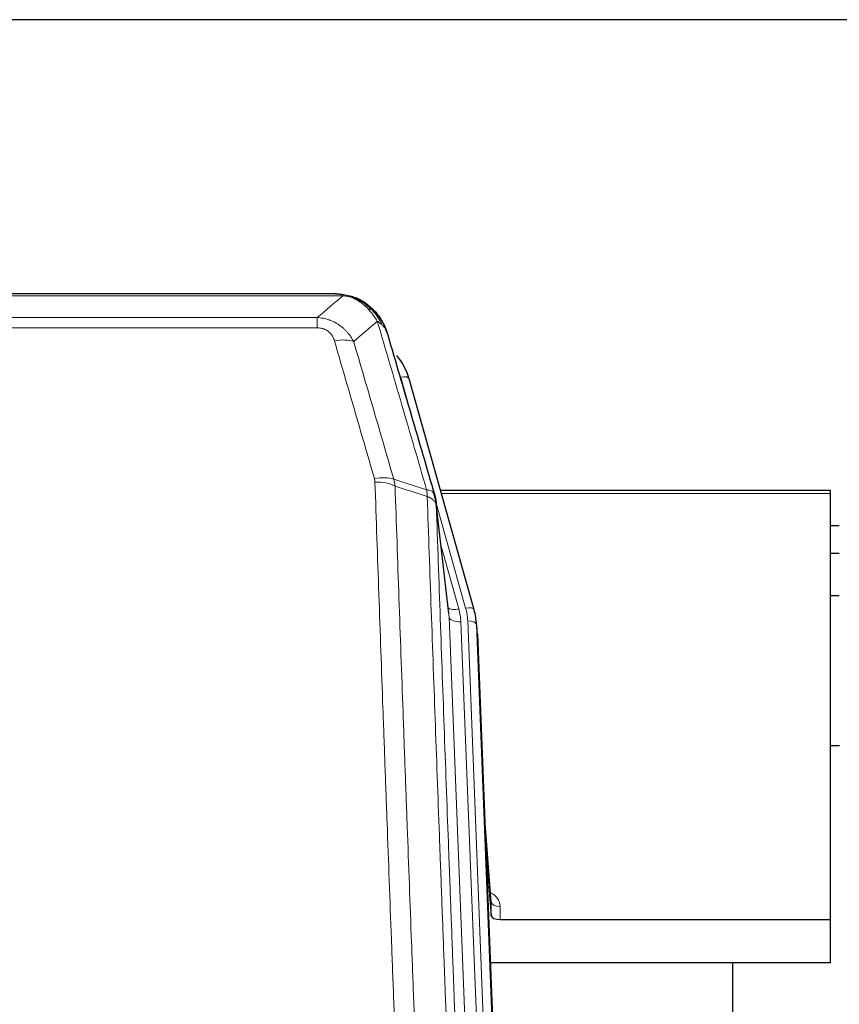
# Model space of a CAD drawing. Header units: inches. Extents: x 0 to 23760, y -13 to 16800.
# Tile 26 of 222: x 3594 to 3874, y 7923 to 8260. Entities that reach past the tile are written whole.
import ezdxf

# ---------------------------------------------------------------- set-up
doc = ezdxf.new("R2010")
doc.units = ezdxf.units.IN
doc.layers.add('254', color=7, linetype='Continuous', true_color=0xffffff)

msp = doc.modelspace()

# ---------------------------------------------------------------- linework, layer by layer
at = {"layer": '254', "color": 2, "linetype": 'Continuous', "lineweight": 25}
for p, q in [((3926.791, 8259.696), (2551.791, 8259.696)), ((3702.352, 8166.07), (3484.231, 8166.07)), ((3709.293, 8164.594), (3709.394, 8164.565)), ((3749.519, 8058.092), (3727.345, 8136.978)), ((3871.291, 8098.808), (3738.073, 8098.808)), ((3871.291, 8097.777), (3871.291, 8098.808)), ((3871.291, 7952.308), (3871.291, 8097.777)), ((3740.898, 8056.772), (3736.483, 8095.291)), ((3874.283, 8086.734), (3871.276, 8086.734)), ((3874.283, 8077.316), (3871.276, 8077.316)), ((3874.273, 8062.818), (3871.284, 8062.818)), ((3749.537, 8057.996), (3749.519, 8058.092)), ((3750.574, 8051.371), (3750.2, 8054.629)), ((3750.695, 8049.786), (3763.263, 7730.574)), ((3874.337, 8011.573), (3871.321, 8011.573)), ((3755.394, 7958.315), (3753.186, 7986.514)), ((3753.567, 7976.84), (3755.39, 7953.559)), ((3755.39, 7953.559), (3755.401, 7958.135)), ((3758.388, 7952.308), (3871.291, 7952.308)), ((3871.291, 7937.499), (3871.291, 7952.308)), ((3871.291, 7937.499), (3755.117, 7937.499)), ((3837.951, 7712.114), (3837.951, 7937.497))]:
    msp.add_line(p, q, dxfattribs=at)
at = {"layer": '254', "color": 110, "linetype": 'Continuous', "lineweight": 13}
for p, q in [((3704.694, 8165.407), (3481.889, 8165.407)), ((3709.394, 8164.565), (3709.462, 8164.408)), ((3490.62, 8157.939), (3695.963, 8157.939)), ((3695.963, 8157.939), (3695.963, 8154.406)), ((3695.963, 8154.406), (3490.62, 8154.406)), ((3729.182, 8120.74), (3724.457, 8137.552)), ((3871.291, 8097.777), (3738.36, 8097.777)), ((3746.631, 8058.665), (3736.558, 8094.5)), ((3740.989, 8055.598), (3736.612, 8093.779)), ((3738.257, 8079.811), (3744.283, 8058.373)), ((3754.055, 7723.705), (3740.989, 8055.598)), ((3757.901, 7725.791), (3744.981, 8053.972)), ((3760.106, 7729.688), (3747.328, 8054.264)), ((3750.695, 8049.786), (3750.322, 8053.044)), ((3750.322, 8053.044), (3763.017, 7730.58)), ((3755.401, 7958.135), (3753.194, 7986.323)), ((3758.399, 7956.725), (3758.388, 7952.308))]:
    msp.add_line(p, q, dxfattribs=at)
for centre, major_axis, ratio, start_param, end_param in [((3701.81, 8144.184), (9.598, 2.808), 0.562843, 0.6646512, 1.4076092), ((3724.457, 8136.166), (-2.888, -0.812), 0.4480327, 3.1416079, 4.5871119), ((3715.471, 8097.301), (9.604, 2.788), 0.5442898, 0.6684637, 1.414101), ((3715.658, 8096.129), (9.994, 0.345), 0.559112, 0.7940626, 1.551472), ((3744.283, 8060.22), (-3.851, -1.082), 0.4480327, 0.2500116, 1.4455193), ((3720.963, 8053.222), (-24.033, -0.038), 0.8858289, 3.1750594, 3.3842109), ((3746.631, 8057.28), (-2.888, -0.812), 0.4480327, 3.1416079, 4.5871119), ((3723.31, 8053.514), (-24.033, -0.038), 0.8858289, 3.1750594, 3.3842109), ((3744.981, 8055.819), (-3.997, -0.157), 0.4614673, 0.0341943, 1.5526308), ((3747.328, 8052.879), (-2.998, -0.118), 0.4614673, 3.175787, 4.6942235), ((3752.395, 7956.725), (-6.003, -0.046), 0.8757409, 3.1327535, 4.2284576), ((3758.399, 7958.179), (3, -0.007), 0.4848086, 3.1763596, 4.7135294)]:
    msp.add_ellipse(centre, major_axis=major_axis, ratio=ratio, start_param=start_param, end_param=end_param, dxfattribs=at)
at = {"layer": '254', "color": 2, "linetype": 'Continuous', "lineweight": 25}
for centre, major_axis, ratio, start_param, end_param in [((3701.15, 8130.965), (-27.014, -0.465), 0.8900028, 3.3708663, 3.7462667), ((3723.31, 8052.129), (-27.027, -0.37), 0.8864308, 3.1643527, 3.3735041), ((3758.388, 7953.602), (3, 0), 0.4313147, 3.1753737, 4.7125436)]:
    msp.add_ellipse(centre, major_axis=major_axis, ratio=ratio, start_param=start_param, end_param=end_param, dxfattribs=at)
at = {"layer": '254', "color": 110, "linetype": 'Continuous', "lineweight": 13}
for points in [[(3695.963, 8157.939), (3698.89, 8160.426), (3701.801, 8162.915), (3704.694, 8165.407)], [(3716.457, 8156.688), (3713.783, 8154.365), (3711.093, 8152.045), (3708.39, 8149.726)], [(3722.067, 8102.729), (3725.816, 8101.51), (3729.563, 8100.293), (3733.311, 8099.078)], [(3722.067, 8102.729), (3722.18, 8102.345), (3722.368, 8101.565), (3722.485, 8100.763), (3722.526, 8100.356)], [(3733.523, 8096.788), (3729.858, 8097.975), (3726.192, 8099.165), (3722.526, 8100.356)]]:
    msp.add_open_spline(points, degree=3, dxfattribs=at)
at = {"layer": '254', "color": 2, "linetype": 'Continuous', "lineweight": 25}
for points, degree in [([(3702.152, 8166.067), (3702.769, 8166.071), (3703.392, 8166.041), (3704.018, 8165.977)], 3), ([(3712.905, 8162.512), (3711.258, 8163.732), (3709.392, 8164.567)], 2), ([(3736.489, 8095.21), (3735.739, 8098.041)], 1)]:
    msp.add_open_spline(points, degree=degree, dxfattribs=at)
for points, knots in [([(3702.152, 8166.067), (3702.226, 8166.069), (3702.3, 8166.07), (3702.596, 8166.069), (3702.818, 8166.06), (3703.245, 8166.025), (3703.45, 8165.999), (3703.703, 8165.953), (3703.764, 8165.941), (3703.823, 8165.928)], [0, 0, 0, 0, 0.125, 0.125, 0.5, 0.5, 0.875, 0.875, 1, 1, 1, 1]), ([(3703.823, 8165.928), (3705.234, 8165.838), (3706.67, 8165.532), (3708.541, 8164.831), (3709.005, 8164.631), (3709.462, 8164.408)], [0, 0, 0, 0, 0.75, 0.75, 1, 1, 1, 1]), ([(3707.296, 8165.323), (3707.375, 8165.299), (3707.455, 8165.275), (3708.128, 8165.063), (3708.716, 8164.844), (3709.293, 8164.594)], [0, 0, 0, 0, 0.1180686, 0.1180686, 1, 1, 1, 1]), ([(3709.462, 8164.408), (3709.691, 8164.297), (3709.918, 8164.179), (3710.82, 8163.686), (3711.479, 8163.265), (3712.749, 8162.327), (3713.359, 8161.81), (3714.13, 8161.067), (3714.32, 8160.877), (3714.506, 8160.683)], [0, 0, 0, 0, 0.125, 0.125, 0.5, 0.5, 0.875, 0.875, 1, 1, 1, 1]), ([(3712.981, 8162.456), (3713.627, 8161.973), (3714.242, 8161.448), (3715.05, 8160.662), (3715.274, 8160.432), (3715.491, 8160.198)], [0, 0, 0, 0, 0.7159091, 0.7159091, 1, 1, 1, 1]), ([(3715.921, 8159.631), (3715.9, 8159.675), (3715.876, 8159.719), (3715.798, 8159.854), (3715.735, 8159.944), (3715.609, 8160.088), (3715.553, 8160.144), (3715.491, 8160.198)], [0, 0, 0, 0, 0.2280377, 0.2280377, 0.6912151, 0.6912151, 1, 1, 1, 1]), ([(3715.491, 8160.198), (3715.926, 8159.728), (3716.336, 8159.238), (3717.866, 8157.202), (3718.762, 8155.513), (3719.374, 8153.773)], [0, 0, 0, 0, 0.25, 0.25, 1, 1, 1, 1]), ([(3715.982, 8159.496), (3715.993, 8159.483), (3716.016, 8159.457), (3716.051, 8159.417), (3716.087, 8159.376), (3716.123, 8159.335), (3716.159, 8159.293), (3716.195, 8159.25), (3716.232, 8159.206), (3716.27, 8159.162), (3716.307, 8159.117), (3716.345, 8159.072), (3716.384, 8159.025), (3716.423, 8158.978), (3716.462, 8158.93), (3716.501, 8158.882), (3716.541, 8158.832), (3716.581, 8158.782), (3716.621, 8158.731), (3716.662, 8158.68), (3716.703, 8158.628), (3716.745, 8158.574), (3716.786, 8158.521), (3716.828, 8158.466), (3716.87, 8158.41), (3716.913, 8158.354), (3716.955, 8158.297), (3716.998, 8158.239), (3717.042, 8158.181), (3717.085, 8158.121), (3717.129, 8158.061), (3717.172, 8158), (3717.217, 8157.938), (3717.261, 8157.876), (3717.305, 8157.812), (3717.35, 8157.748), (3717.395, 8157.683), (3717.44, 8157.617), (3717.485, 8157.55), (3717.53, 8157.482), (3717.575, 8157.414), (3717.621, 8157.345), (3717.667, 8157.274), (3717.712, 8157.203), (3717.758, 8157.131), (3717.804, 8157.059), (3717.85, 8156.985), (3717.896, 8156.91), (3717.942, 8156.835), (3717.989, 8156.759), (3718.035, 8156.682), (3718.081, 8156.603), (3718.127, 8156.524), (3718.173, 8156.445), (3718.22, 8156.364), (3718.266, 8156.282), (3718.312, 8156.2), (3718.358, 8156.116), (3718.404, 8156.032), (3718.45, 8155.946), (3718.496, 8155.86), (3718.542, 8155.773), (3718.588, 8155.685), (3718.633, 8155.596), (3718.679, 8155.506), (3718.724, 8155.415), (3718.769, 8155.323), (3718.814, 8155.23), (3718.859, 8155.137), (3718.904, 8155.042), (3718.948, 8154.946), (3718.992, 8154.85), (3719.036, 8154.752), (3719.08, 8154.654), (3719.123, 8154.554), (3719.166, 8154.454), (3719.209, 8154.352), (3719.252, 8154.25), (3719.294, 8154.147), (3719.336, 8154.042), (3719.377, 8153.937), (3719.418, 8153.831), (3719.459, 8153.724), (3719.499, 8153.615), (3719.539, 8153.506), (3719.579, 8153.396), (3719.618, 8153.285), (3719.656, 8153.173), (3719.695, 8153.06), (3719.732, 8152.946), (3719.769, 8152.831), (3719.806, 8152.715), (3719.842, 8152.598), (3719.877, 8152.48), (3719.912, 8152.361), (3719.947, 8152.241), (3719.98, 8152.121), (3720.002, 8152.04), (3720.013, 8151.999)], [0, 0, 0, 0, 0.0060657, 0.012223, 0.0184718, 0.0248123, 0.0312443, 0.0377679, 0.0443831, 0.0510899, 0.0578883, 0.0647782, 0.0717598, 0.0788329, 0.0859977, 0.093254, 0.1006019, 0.1080414, 0.1155725, 0.1231952, 0.1309095, 0.1387154, 0.1466129, 0.1546019, 0.1626826, 0.1708549, 0.1791188, 0.1874742, 0.1959213, 0.20446, 0.2130903, 0.2218121, 0.2306256, 0.2395307, 0.2485274, 0.2576156, 0.2667955, 0.276067, 0.2854301, 0.2948848, 0.3044311, 0.314069, 0.3237985, 0.3336196, 0.3435324, 0.3535367, 0.3636326, 0.3738202, 0.3840993, 0.3944701, 0.4049324, 0.4154864, 0.426132, 0.4368691, 0.4476979, 0.4586183, 0.4696303, 0.480734, 0.4919292, 0.503216, 0.5145945, 0.5260645, 0.5376262, 0.5492795, 0.5610244, 0.5728609, 0.584789, 0.5968087, 0.60892, 0.621123, 0.6334175, 0.6458037, 0.6582815, 0.6708509, 0.6835119, 0.6962645, 0.7091087, 0.7220445, 0.735072, 0.748191, 0.7614017, 0.774704, 0.7880979, 0.8015834, 0.8151605, 0.8288293, 0.8425896, 0.8564416, 0.8703852, 0.8844204, 0.8985472, 0.9127656, 0.9270756, 0.9414773, 0.9559705, 0.9705554, 0.9852319, 1, 1, 1, 1]), ([(3720.013, 8151.999), (3719.956, 8152.309), (3719.874, 8152.614), (3719.66, 8153.206), (3719.529, 8153.495), (3719.374, 8153.773)], [0, 0, 0, 0, 0.5, 0.5, 1, 1, 1, 1]), ([(3720.013, 8151.999), (3721.344, 8147.477), (3722.676, 8142.944), (3725.344, 8133.857), (3726.679, 8129.303), (3730.69, 8115.611), (3733.37, 8106.441), (3736.056, 8097.23)], [0, 0, 0, 0, 0.25, 0.25, 0.5, 0.5, 1, 1, 1, 1]), ([(3736.056, 8097.23), (3736.061, 8097.213), (3736.071, 8097.178), (3736.086, 8097.126), (3736.101, 8097.072), (3736.117, 8097.018), (3736.132, 8096.962), (3736.147, 8096.905), (3736.163, 8096.847), (3736.178, 8096.788), (3736.193, 8096.728), (3736.209, 8096.667), (3736.224, 8096.604), (3736.239, 8096.54), (3736.255, 8096.476), (3736.27, 8096.41), (3736.285, 8096.343), (3736.3, 8096.275), (3736.315, 8096.205), (3736.33, 8096.135), (3736.344, 8096.063), (3736.359, 8095.99), (3736.373, 8095.916), (3736.387, 8095.841), (3736.401, 8095.765), (3736.415, 8095.688), (3736.428, 8095.609), (3736.449, 8095.483), (3736.475, 8095.313), (3736.503, 8095.107), (3736.527, 8094.914), (3736.546, 8094.737), (3736.562, 8094.575), (3736.574, 8094.428), (3736.585, 8094.295), (3736.592, 8094.178), (3736.599, 8094.076), (3736.603, 8093.99), (3736.606, 8093.918), (3736.609, 8093.862), (3736.611, 8093.821), (3736.611, 8093.795), (3736.612, 8093.783), (3736.612, 8093.779)], [0, 0, 0, 0, 0.0155037, 0.0313049, 0.0474035, 0.0637997, 0.0804935, 0.097485, 0.1147743, 0.1323613, 0.1502462, 0.1684289, 0.1869096, 0.2056883, 0.224765, 0.2441397, 0.2638126, 0.2837835, 0.3040527, 0.32462, 0.3454856, 0.3666494, 0.3881116, 0.409872, 0.4319308, 0.454288, 0.4769435, 0.4998975, 0.5635611, 0.6228928, 0.6778927, 0.7285606, 0.7748966, 0.8169007, 0.8545729, 0.8879131, 0.9169214, 0.9415977, 0.9619421, 0.9779545, 0.989635, 0.9969835, 1, 1, 1, 1])]:
    msp.add_open_spline(points, degree=3, knots=knots, dxfattribs=at)
at = {"layer": '254', "color": 110, "linetype": 'Continuous', "lineweight": 13}
for points, knots in [([(3703.823, 8165.928), (3703.942, 8165.901), (3704.052, 8165.87), (3704.3, 8165.783), (3704.425, 8165.722), (3704.612, 8165.58), (3704.673, 8165.499), (3704.694, 8165.407)], [0, 0, 0, 0, 0.25, 0.25, 0.625, 0.625, 1, 1, 1, 1]), ([(3704.694, 8165.407), (3705.914, 8165.305), (3707.09, 8165.011), (3708.584, 8164.385), (3708.952, 8164.209), (3709.312, 8164.014)], [0, 0, 0, 0, 0.75, 0.75, 1, 1, 1, 1]), ([(3709.462, 8164.408), (3709.464, 8164.378), (3709.462, 8164.346), (3709.449, 8164.26), (3709.433, 8164.205), (3709.385, 8164.101), (3709.352, 8164.052), (3709.312, 8164.014)], [0, 0, 0, 0, 0.25, 0.25, 0.625, 0.625, 1, 1, 1, 1]), ([(3709.312, 8164.014), (3709.492, 8163.917), (3709.671, 8163.815), (3710.378, 8163.39), (3710.892, 8163.032), (3711.887, 8162.246), (3712.366, 8161.817), (3712.98, 8161.209), (3713.132, 8161.053), (3713.281, 8160.895)], [0, 0, 0, 0, 0.125, 0.125, 0.5, 0.5, 0.875, 0.875, 1, 1, 1, 1]), ([(3714.506, 8160.683), (3714.407, 8160.709), (3714.306, 8160.732), (3714.049, 8160.782), (3713.891, 8160.806), (3713.581, 8160.85), (3713.427, 8160.871), (3713.281, 8160.895)], [0, 0, 0, 0, 0.25, 0.25, 0.625, 0.625, 1, 1, 1, 1]), ([(3713.281, 8160.895), (3713.58, 8160.579), (3713.871, 8160.251), (3714.997, 8158.901), (3715.764, 8157.803), (3716.457, 8156.688)], [0, 0, 0, 0, 0.25, 0.25, 1, 1, 1, 1]), ([(3695.963, 8157.939), (3696.297, 8157.916), (3696.63, 8157.883), (3697.294, 8157.795), (3697.622, 8157.742), (3698.598, 8157.55), (3699.235, 8157.381), (3699.938, 8157.144), (3700.016, 8157.117), (3700.171, 8157.062), (3700.249, 8157.034), (3700.48, 8156.947), (3700.633, 8156.887), (3701.088, 8156.699), (3701.683, 8156.429), (3702.255, 8156.122), (3702.677, 8155.876), (3702.885, 8155.75), (3703.091, 8155.619), (3703.227, 8155.53), (3703.295, 8155.485), (3703.9, 8155.076), (3704.408, 8154.68), (3705.128, 8154.041), (3705.36, 8153.82), (3705.698, 8153.478), (3705.809, 8153.362), (3706.028, 8153.126), (3706.136, 8153.006), (3706.663, 8152.401), (3707.051, 8151.895), (3707.766, 8150.841), (3708.092, 8150.293), (3708.39, 8149.726)], [0, 0, 0, 0, 0.0625, 0.0625, 0.125, 0.125, 0.25, 0.25, 0.265625, 0.265625, 0.28125, 0.28125, 0.3125, 0.3125, 0.375, 0.4375, 0.4375, 0.46875, 0.484375, 0.484375, 0.5, 0.5, 0.625, 0.625, 0.6875, 0.6875, 0.71875, 0.71875, 0.75, 0.75, 0.875, 0.875, 1, 1, 1, 1]), ([(3715.491, 8160.198), (3715.461, 8160.224), (3715.428, 8160.25), (3715.294, 8160.352), (3715.181, 8160.422), (3714.931, 8160.544), (3714.795, 8160.596), (3714.604, 8160.655), (3714.555, 8160.669), (3714.506, 8160.683)], [0, 0, 0, 0, 0.125, 0.125, 0.5, 0.5, 0.875, 0.875, 1, 1, 1, 1]), ([(3714.506, 8160.683), (3714.877, 8160.294), (3715.234, 8159.887), (3716.594, 8158.204), (3717.465, 8156.81), (3718.164, 8155.358)], [0, 0, 0, 0, 0.25, 0.25, 1, 1, 1, 1]), ([(3695.963, 8154.406), (3696.145, 8154.406), (3696.328, 8154.4), (3696.691, 8154.373), (3696.871, 8154.354), (3697.227, 8154.3), (3697.402, 8154.266), (3697.749, 8154.184), (3697.92, 8154.136), (3698.131, 8154.066), (3698.173, 8154.051), (3698.256, 8154.021), (3698.381, 8153.975), (3698.502, 8153.925), (3698.741, 8153.82), (3699.049, 8153.667), (3699.336, 8153.488), (3699.509, 8153.369), (3699.543, 8153.345), (3699.612, 8153.295), (3699.645, 8153.27), (3699.745, 8153.194), (3699.81, 8153.142), (3700, 8152.983), (3700.119, 8152.873), (3700.346, 8152.644), (3700.453, 8152.526), (3700.655, 8152.284), (3700.751, 8152.159), (3700.864, 8151.998), (3700.886, 8151.966), (3700.93, 8151.901), (3700.952, 8151.868), (3701.016, 8151.77), (3701.057, 8151.704), (3701.175, 8151.504), (3701.249, 8151.37), (3701.386, 8151.098), (3701.449, 8150.96), (3701.626, 8150.543), (3701.725, 8150.259), (3701.81, 8149.971)], [0, 0, 0, 0, 0.0625, 0.0625, 0.125, 0.125, 0.1875, 0.1875, 0.25, 0.25, 0.265625, 0.265625, 0.28125, 0.3125, 0.3125, 0.375, 0.4375, 0.4375, 0.453125, 0.453125, 0.46875, 0.46875, 0.5, 0.5, 0.5625, 0.5625, 0.625, 0.625, 0.6875, 0.6875, 0.703125, 0.703125, 0.71875, 0.71875, 0.75, 0.75, 0.8125, 0.8125, 0.875, 0.875, 1, 1, 1, 1]), ([(3718.164, 8155.358), (3717.918, 8155.605), (3717.651, 8155.84), (3717.081, 8156.284), (3716.777, 8156.493), (3716.457, 8156.688)], [0, 0, 0, 0, 0.5, 0.5, 1, 1, 1, 1]), ([(3733.311, 8099.078), (3730.488, 8108.771), (3727.673, 8118.419), (3723.459, 8132.822), (3722.056, 8137.611), (3719.254, 8147.167), (3717.855, 8151.933), (3716.457, 8156.688)], [0, 0, 0, 0, 0.5, 0.5, 0.75, 0.75, 1, 1, 1, 1]), ([(3719.374, 8153.773), (3719.218, 8154.058), (3719.038, 8154.334), (3718.633, 8154.863), (3718.409, 8155.116), (3718.164, 8155.358)], [0, 0, 0, 0, 0.5, 0.5, 1, 1, 1, 1]), ([(3715.471, 8102.9), (3713.185, 8110.805), (3710.904, 8118.68), (3707.489, 8130.448), (3706.351, 8134.364), (3704.079, 8142.179), (3702.944, 8146.078), (3701.81, 8149.971)], [0, 0, 0, 0, 0.5, 0.5, 0.75, 0.75, 1, 1, 1, 1]), ([(3708.39, 8149.726), (3709.525, 8145.84), (3710.661, 8141.946), (3712.937, 8134.144), (3714.075, 8130.235), (3717.495, 8118.485), (3719.779, 8110.622), (3722.067, 8102.729)], [0, 0, 0, 0, 0.25, 0.25, 0.5, 0.5, 1, 1, 1, 1]), ([(3715.471, 8102.9), (3715.527, 8102.706), (3715.57, 8102.511), (3715.632, 8102.119), (3715.651, 8101.921), (3715.658, 8101.722)], [0, 0, 0, 0, 0.5, 0.5, 1, 1, 1, 1]), ([(3727.617, 7782.719), (3727.059, 7796.55), (3725.959, 7824.08), (3724.351, 7864.984), (3723.309, 7891.992), (3722.538, 7912.151), (3722.156, 7922.205), (3721.777, 7932.223), (3721.526, 7938.894), (3721.401, 7942.225), (3720.777, 7958.86), (3720.286, 7972.097), (3719.561, 7991.847), (3719.321, 7998.411), (3718.845, 8011.502), (3718.609, 8018.028), (3717.907, 8037.551), (3716.986, 8063.431), (3716.096, 8089.009), (3715.658, 8101.722)], [0, 0, 0, 0, 0.125, 0.25, 0.375, 0.375, 0.4375, 0.46875, 0.46875, 0.5, 0.5, 0.625, 0.625, 0.6875, 0.6875, 0.75, 0.75, 0.875, 1, 1, 1, 1]), ([(3722.526, 8100.356), (3722.964, 8087.659), (3723.856, 8062.113), (3724.777, 8036.267), (3725.48, 8016.769), (3725.717, 8010.25), (3726.193, 7997.176), (3726.433, 7990.62), (3727.16, 7970.896), (3727.651, 7957.676), (3728.276, 7941.062), (3728.401, 7937.735), (3728.653, 7931.073), (3729.032, 7921.067), (3729.415, 7911.025), (3730.186, 7890.893), (3731.23, 7863.919), (3732.84, 7823.067), (3733.942, 7795.571), (3734.5, 7781.758)], [0, 0, 0, 0, 0.125, 0.25, 0.25, 0.3125, 0.3125, 0.375, 0.375, 0.5, 0.5, 0.53125, 0.53125, 0.5625, 0.625, 0.625, 0.75, 0.875, 1, 1, 1, 1]), ([(3736.056, 8097.23), (3736.034, 8097.476), (3735.957, 8097.707), (3735.693, 8098.126), (3735.507, 8098.315), (3735.036, 8098.637), (3734.75, 8098.77), (3734.092, 8098.974), (3733.719, 8099.044), (3733.311, 8099.078)], [0, 0, 0, 0, 0.25, 0.25, 0.5, 0.5, 0.75, 0.75, 1, 1, 1, 1]), ([(3733.311, 8099.078), (3733.386, 8098.706), (3733.428, 8098.334), (3733.486, 8097.576), (3733.502, 8097.189), (3733.523, 8096.788)], [0, 0, 0, 0, 0.5, 0.5, 1, 1, 1, 1]), ([(3736.612, 8093.779), (3736.611, 8093.787), (3736.609, 8093.803), (3736.606, 8093.826), (3736.603, 8093.85), (3736.599, 8093.874), (3736.596, 8093.897), (3736.591, 8093.921), (3736.587, 8093.945), (3736.583, 8093.968), (3736.578, 8093.992), (3736.573, 8094.015), (3736.567, 8094.039), (3736.562, 8094.063), (3736.556, 8094.086), (3736.55, 8094.11), (3736.543, 8094.133), (3736.537, 8094.156), (3736.53, 8094.18), (3736.523, 8094.203), (3736.515, 8094.227), (3736.508, 8094.25), (3736.5, 8094.273), (3736.492, 8094.297), (3736.483, 8094.32), (3736.475, 8094.343), (3736.466, 8094.366), (3736.457, 8094.39), (3736.447, 8094.413), (3736.438, 8094.436), (3736.428, 8094.459), (3736.418, 8094.482), (3736.407, 8094.505), (3736.397, 8094.528), (3736.386, 8094.551), (3736.375, 8094.574), (3736.363, 8094.597), (3736.352, 8094.62), (3736.34, 8094.643), (3736.328, 8094.665), (3736.315, 8094.688), (3736.303, 8094.711), (3736.29, 8094.734), (3736.277, 8094.756), (3736.264, 8094.779), (3736.25, 8094.801), (3736.236, 8094.824), (3736.222, 8094.846), (3736.208, 8094.869), (3736.193, 8094.891), (3736.178, 8094.913), (3736.163, 8094.936), (3736.148, 8094.958), (3736.132, 8094.98), (3736.117, 8095.002), (3736.101, 8095.024), (3736.084, 8095.047), (3736.068, 8095.069), (3736.051, 8095.09), (3736.034, 8095.112), (3736.017, 8095.134), (3735.999, 8095.156), (3735.982, 8095.178), (3735.964, 8095.199), (3735.945, 8095.221), (3735.927, 8095.243), (3735.908, 8095.264), (3735.889, 8095.286), (3735.87, 8095.307), (3735.851, 8095.328), (3735.831, 8095.35), (3735.812, 8095.371), (3735.791, 8095.392), (3735.771, 8095.413), (3735.751, 8095.434), (3735.73, 8095.455), (3735.703, 8095.482), (3735.669, 8095.515), (3735.628, 8095.554), (3735.586, 8095.593), (3735.544, 8095.631), (3735.501, 8095.669), (3735.457, 8095.707), (3735.412, 8095.744), (3735.366, 8095.781), (3735.32, 8095.818), (3735.273, 8095.854), (3735.225, 8095.891), (3735.176, 8095.926), (3735.127, 8095.962), (3735.077, 8095.997), (3735.026, 8096.032), (3734.974, 8096.067), (3734.922, 8096.101), (3734.868, 8096.135), (3734.815, 8096.168), (3734.76, 8096.201), (3734.705, 8096.234), (3734.649, 8096.267), (3734.592, 8096.299), (3734.534, 8096.331), (3734.476, 8096.362), (3734.417, 8096.393), (3734.358, 8096.424), (3734.297, 8096.454), (3734.236, 8096.484), (3734.175, 8096.514), (3734.112, 8096.543), (3734.05, 8096.572), (3733.986, 8096.6), (3733.922, 8096.628), (3733.857, 8096.656), (3733.791, 8096.683), (3733.725, 8096.71), (3733.658, 8096.736), (3733.591, 8096.762), (3733.545, 8096.779), (3733.523, 8096.788)], [0, 0, 0, 0, 0.0066687, 0.0133374, 0.0200061, 0.0266746, 0.0333432, 0.0400116, 0.0466801, 0.0533484, 0.0600168, 0.066685, 0.0733532, 0.0800214, 0.0866895, 0.0933575, 0.1000255, 0.1066935, 0.1133614, 0.1200292, 0.126697, 0.1333647, 0.1400324, 0.1467001, 0.1533676, 0.1600352, 0.1667026, 0.1733701, 0.1800374, 0.1867047, 0.193372, 0.2000392, 0.2067064, 0.2133735, 0.2200405, 0.2267075, 0.2333745, 0.2400414, 0.2467082, 0.253375, 0.2600418, 0.2667085, 0.2733751, 0.2800417, 0.2867082, 0.2933747, 0.3000412, 0.3067075, 0.3133739, 0.3200401, 0.3267064, 0.3333725, 0.3400387, 0.3467047, 0.3533708, 0.3600367, 0.3667026, 0.3733685, 0.3800343, 0.3867001, 0.3933658, 0.4000315, 0.4066971, 0.4133626, 0.4200281, 0.4266936, 0.433359, 0.4400243, 0.4466896, 0.4533549, 0.4600201, 0.4666852, 0.4733503, 0.4800154, 0.4866804, 0.4933453, 0.5000102, 0.5125098, 0.5250093, 0.5375088, 0.5500082, 0.5625077, 0.5750071, 0.5875066, 0.600006, 0.6125054, 0.6250049, 0.6375043, 0.6500037, 0.6625032, 0.6750026, 0.6875021, 0.7000016, 0.7125011, 0.7250006, 0.7375001, 0.7499997, 0.7624993, 0.7749989, 0.7874985, 0.7999982, 0.812498, 0.8249977, 0.8374975, 0.8499974, 0.8624973, 0.8749972, 0.8874972, 0.8999973, 0.9124974, 0.9249976, 0.9374978, 0.9499981, 0.9624985, 0.9749989, 0.9874994, 1, 1, 1, 1]), ([(3745.752, 7772.891), (3745.18, 7786.944), (3744.053, 7814.915), (3742.407, 7856.466), (3741.341, 7883.898), (3740.553, 7904.37), (3740.162, 7914.582), (3739.71, 7926.45), (3739.518, 7931.527), (3739.39, 7934.91), (3739.326, 7936.6), (3739.007, 7945.046), (3738.627, 7955.153), (3738.189, 7966.896), (3738.003, 7971.919), (3737.879, 7975.265), (3737.817, 7976.937), (3737.261, 7991.973), (3736.288, 8018.548), (3734.877, 8057.942), (3733.969, 8083.891), (3733.523, 8096.788)], [0, 0, 0, 0, 0.125, 0.25, 0.375, 0.375, 0.4375, 0.46875, 0.484375, 0.484375, 0.5, 0.5, 0.5625, 0.59375, 0.609375, 0.609375, 0.625, 0.625, 0.75, 0.875, 1, 1, 1, 1]), ([(3736.612, 8093.779), (3737.057, 8080.932), (3737.963, 8055.081), (3739.369, 8015.837), (3740.339, 7989.363), (3740.894, 7974.384), (3740.956, 7972.718), (3741.08, 7969.385), (3741.266, 7964.381), (3741.702, 7952.682), (3742.081, 7942.614), (3742.399, 7934.2), (3742.463, 7932.516), (3742.59, 7929.146), (3742.782, 7924.088), (3743.232, 7912.265), (3743.623, 7902.092), (3744.409, 7881.697), (3745.472, 7854.369), (3747.113, 7812.975), (3748.237, 7785.111), (3748.807, 7771.111)], [0, 0, 0, 0, 0.125, 0.25, 0.375, 0.375, 0.390625, 0.390625, 0.40625, 0.4375, 0.5, 0.5, 0.515625, 0.515625, 0.53125, 0.5625, 0.625, 0.625, 0.75, 0.875, 1, 1, 1, 1])]:
    msp.add_open_spline(points, degree=3, knots=knots, dxfattribs=at)

doc.saveas('drawing.dxf')
